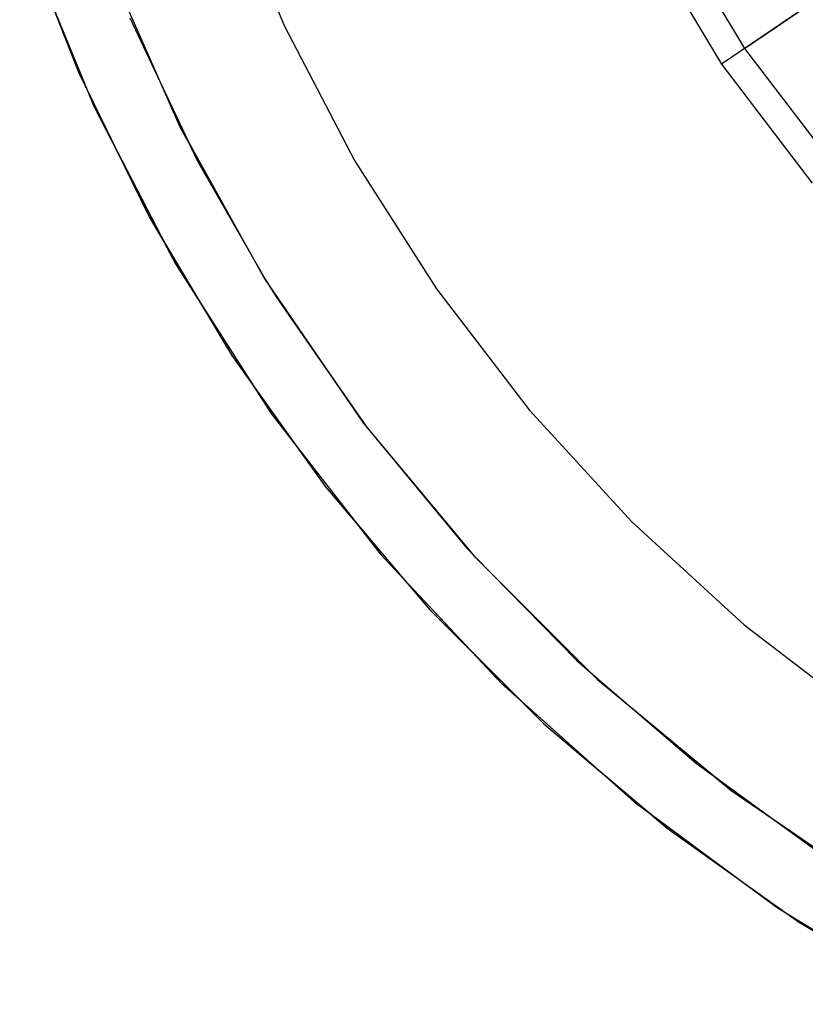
# Model space of a CAD drawing. Extents: x 0.02 to 3.36, y -1.67 to 1.67.
# Tile 1 of 26: x 0.11 to 0.78, y -1.47 to -0.63. Entities that reach past the tile are written whole.
import ezdxf

# ---------------------------------------------------------------- set-up
doc = ezdxf.new("R2010")
doc.units = 0
doc.header["$MEASUREMENT"] = 0
doc.layers.get('0').update_dxf_attribs({"color": 13, "linetype": 'CONTINUOUS'})

# ---------------------------------------------------------------- blocks, each defined once
blk = doc.blocks.new('CEARA_PM_STL')
at = {"color": 0}
for p, q in [((0.72867, -0.65177, 0.03388), (1.02194, -0.45293, 0.46073)), ((0.72867, -0.65177, 0.03388), (1.02194, -0.45293, 0.46073)), ((0.97306, -0.48607, 0.46073), (0.70885, -0.66521, 0.09293)), ((0.97306, -0.48607, 0.46073), (0.70885, -0.66521, 0.09293)), ((0.28412, -0.51168, 3.38225), (0.33407, -0.63226, 3.38225)), ((0.28412, -0.51168, 2.98855), (0.33407, -0.63226, 2.98855)), ((0.28412, -0.51168, 3.38225), (0.33407, -0.63226, 3.38225)), ((0.28412, -0.51168, 2.98855), (0.33407, -0.63226, 2.98855)), ((0.10739, -0.5433, 3.42162), (0.15766, -0.67213, 3.42162)), ((0.10739, -0.5433, 3.42162), (0.15766, -0.67213, 3.42162)), ((0.66383, -0.54402, 0.03388), (0.72867, -0.65177, 0.03388)), ((0.66383, -0.54402, 0.03388), (0.72867, -0.65177, 0.03388)), ((0.64268, -0.55523, 0.09293), (0.70885, -0.66521, 0.09293)), ((0.64268, -0.55523, 0.09293), (0.70885, -0.66521, 0.09293)), ((0.11334, -0.56033, 0.03388), (0.17083, -0.70138, 0.03388)), ((0.11334, -0.56033, 0.03388), (0.17083, -0.70138, 0.03388)), ((0.18479, -0.58311, 0.09293), (0.24501, -0.7195, 0.09293)), ((0.18479, -0.58311, 0.09293), (0.24501, -0.7195, 0.09293)), ((0.12968, -0.60042, 3.38225), (0.16515, -0.68744, 3.38225)), ((0.12968, -0.60042, 3.38225), (0.15766, -0.67213, 3.38225)), ((0.12968, -0.60042, 3.38225), (0.16515, -0.68744, 3.38225)), ((0.12968, -0.60042, 3.38225), (0.15766, -0.67213, 3.38225)), ((0.12968, -0.60042, 3.38225), (0.16515, -0.68744, 3.38225)), ((0.19336, -0.60253, 3.38225), (0.22788, -0.68069, 3.38225)), ((0.19336, -0.60253, 3.38225), (0.22788, -0.68069, 3.38225)), ((0.20191, -0.62552, 2.98855), (0.25947, -0.74784, 2.98855)), ((0.20191, -0.62552, 3.38225), (0.22788, -0.68069, 3.38225)), ((0.20191, -0.62552, 2.98855), (0.25947, -0.74784, 2.98855)), ((0.33407, -0.63226, 3.38225), (0.39433, -0.74803, 3.38225)), ((0.33407, -0.63226, 2.98855), (0.39433, -0.74803, 2.98855)), ((0.33407, -0.63226, 3.38225), (0.33407, -0.63226, 2.98855)), ((0.33407, -0.63226, 3.38225), (0.33407, -0.63226, 2.98855)), ((0.33407, -0.63226, 3.38225), (0.39433, -0.74803, 3.38225)), ((0.33407, -0.63226, 2.98855), (0.39433, -0.74803, 2.98855)), ((0.72867, -0.65177, 0.03388), (0.80477, -0.75189, 0.03388)), ((0.72867, -0.65177, 0.03388), (0.80477, -0.75189, 0.03388)), ((0.70885, -0.66521, 0.09293), (0.78652, -0.76739, 0.09293)), ((0.70885, -0.66521, 0.09293), (0.78652, -0.76739, 0.09293)), ((0.15766, -0.67213, 3.42162), (0.2184, -0.79637, 3.42162)), ((0.15766, -0.67213, 3.38225), (0.16515, -0.68744, 3.38225)), ((0.15766, -0.67213, 3.42162), (0.2184, -0.79637, 3.42162)), ((0.15766, -0.67213, 3.38225), (0.15766, -0.67213, 3.42162)), ((0.15766, -0.67213, 3.38225), (0.15766, -0.67213, 3.42162)), ((0.15766, -0.67213, 3.38225), (0.16515, -0.68744, 3.38225)), ((0.22788, -0.68069, 3.38225), (0.24501, -0.7195, 3.38225)), ((0.22788, -0.68069, 3.38225), (0.24501, -0.7195, 3.38225)), ((0.22788, -0.68069, 3.38225), (0.25227, -0.73253, 3.38225)), ((0.16515, -0.68744, 3.38225), (0.19088, -0.74008, 3.38225)), ((0.16515, -0.68744, 3.38225), (0.19088, -0.74008, 3.38225)), ((0.16515, -0.68744, 3.38225), (0.17083, -0.70138, 3.38225)), ((0.16515, -0.68744, 3.38225), (0.19088, -0.74008, 3.38225)), ((0.16515, -0.68744, 3.38225), (0.17083, -0.70138, 3.38225)), ((0.17083, -0.70138, 3.38225), (0.19088, -0.74008, 3.38225)), ((0.17083, -0.70138, 3.38225), (0.17083, -0.70138, 0.03388)), ((0.17083, -0.70138, 0.03388), (0.2409, -0.83661, 0.03388)), ((0.17083, -0.70138, 0.03388), (0.2409, -0.83661, 0.03388)), ((0.17083, -0.70138, 3.38225), (0.17083, -0.70138, 0.03388)), ((0.17083, -0.70138, 3.38225), (0.19088, -0.74008, 3.38225)), ((0.24501, -0.7195, 3.38225), (0.25227, -0.73253, 3.38225)), ((0.24501, -0.7195, 0.09293), (0.24501, -0.7195, 3.38225)), ((0.24501, -0.7195, 0.09293), (0.31756, -0.84975, 0.09293)), ((0.24501, -0.7195, 0.09293), (0.24501, -0.7195, 3.38225)), ((0.24501, -0.7195, 3.38225), (0.25227, -0.73253, 3.38225)), ((0.24501, -0.7195, 0.09293), (0.31756, -0.84975, 0.09293)), ((0.25227, -0.73253, 3.38225), (0.29702, -0.81286, 3.38225)), ((0.25227, -0.73253, 3.38225), (0.29702, -0.81286, 3.38225)), ((0.25227, -0.73253, 3.38225), (0.25947, -0.74784, 3.38225)), ((0.19088, -0.74008, 3.38225), (0.23104, -0.81758, 3.38225)), ((0.19088, -0.74008, 3.38225), (0.2184, -0.79637, 3.38225)), ((0.19088, -0.74008, 3.38225), (0.23104, -0.81758, 3.38225)), ((0.19088, -0.74008, 3.38225), (0.2184, -0.79637, 3.38225)), ((0.19088, -0.74008, 3.38225), (0.23104, -0.81758, 3.38225)), ((0.25947, -0.74784, 2.98855), (0.25947, -0.74784, 3.38225)), ((0.25947, -0.74784, 2.98855), (0.31784, -0.84959, 2.98855)), ((0.25947, -0.74784, 3.38225), (0.29702, -0.81286, 3.38225)), ((0.25947, -0.74784, 2.98855), (0.25947, -0.74784, 3.38225)), ((0.25947, -0.74784, 2.98855), (0.31784, -0.84959, 2.98855)), ((0.39433, -0.74803, 3.38225), (0.46446, -0.85811, 3.38225)), ((0.39433, -0.74803, 2.98855), (0.46446, -0.85811, 2.98855)), ((0.39433, -0.74803, 3.38225), (0.39433, -0.74803, 2.98855)), ((0.39433, -0.74803, 3.38225), (0.46446, -0.85811, 3.38225)), ((0.39433, -0.74803, 2.98855), (0.46446, -0.85811, 2.98855)), ((0.39433, -0.74803, 3.38225), (0.39433, -0.74803, 2.98855)), ((0.2184, -0.79637, 3.42162), (0.28919, -0.91517, 3.42162)), ((0.2184, -0.79637, 3.38225), (0.23104, -0.81758, 3.38225)), ((0.2184, -0.79637, 3.42162), (0.28919, -0.91517, 3.42162)), ((0.2184, -0.79637, 3.38225), (0.2184, -0.79637, 3.42162)), ((0.2184, -0.79637, 3.38225), (0.2184, -0.79637, 3.42162)), ((0.2184, -0.79637, 3.38225), (0.23104, -0.81758, 3.38225)), ((0.23104, -0.81758, 3.38225), (0.26247, -0.87033, 3.38225)), ((0.23104, -0.81758, 3.38225), (0.26247, -0.87033, 3.38225)), ((0.23104, -0.81758, 3.38225), (0.2409, -0.83661, 3.38225)), ((0.23104, -0.81758, 3.38225), (0.26247, -0.87033, 3.38225)), ((0.23104, -0.81758, 3.38225), (0.2409, -0.83661, 3.38225)), ((0.29702, -0.81286, 3.38225), (0.31756, -0.84975, 3.38225)), ((0.29702, -0.81286, 3.38225), (0.31756, -0.84975, 3.38225)), ((0.29702, -0.81286, 3.38225), (0.31756, -0.84975, 3.38225)), ((0.2409, -0.83661, 3.38225), (0.2409, -0.83661, 0.03388)), ((0.2409, -0.83661, 0.03388), (0.32298, -0.96492, 0.03388)), ((0.2409, -0.83661, 3.38225), (0.26247, -0.87033, 3.38225)), ((0.2409, -0.83661, 3.38225), (0.2409, -0.83661, 0.03388)), ((0.2409, -0.83661, 0.03388), (0.32298, -0.96492, 0.03388)), ((0.2409, -0.83661, 3.38225), (0.26247, -0.87033, 3.38225)), ((0.31756, -0.84975, 0.09293), (0.31784, -0.84959, 2.98855)), ((0.31784, -0.84959, 2.98855), (0.31756, -0.84975, 3.38225)), ((0.31756, -0.84975, 0.09293), (0.31784, -0.84959, 2.98855)), ((0.31784, -0.84959, 2.98855), (0.31756, -0.84975, 3.38225)), ((0.31784, -0.84959, 2.98855), (0.31756, -0.84975, 3.38225)), ((0.31784, -0.84959, 2.98855), (0.31756, -0.84975, 3.38225)), ((0.31756, -0.84975, 3.38225), (0.32234, -0.85673, 3.38225)), ((0.31756, -0.84975, 0.09293), (0.40182, -0.97276, 0.09293)), ((0.31756, -0.84975, 3.38225), (0.32234, -0.85673, 3.38225)), ((0.31756, -0.84975, 0.09293), (0.40182, -0.97276, 0.09293)), ((0.31756, -0.84975, 3.38225), (0.32234, -0.85673, 3.38225)), ((0.31784, -0.84959, 2.98855), (0.32707, -0.86492, 2.98855)), ((0.31784, -0.84959, 2.98855), (0.32707, -0.86492, 2.98855)), ((0.32234, -0.85673, 3.38225), (0.32707, -0.86492, 3.38225)), ((0.32234, -0.85673, 3.38225), (0.32707, -0.86492, 3.38225)), ((0.32234, -0.85673, 3.38225), (0.32707, -0.86492, 3.38225)), ((0.46446, -0.85811, 3.38225), (0.54391, -0.96165, 3.38225)), ((0.46446, -0.85811, 2.98855), (0.54391, -0.96165, 2.98855)), ((0.46446, -0.85811, 3.38225), (0.46446, -0.85811, 2.98855)), ((0.46446, -0.85811, 3.38225), (0.46446, -0.85811, 2.98855)), ((0.46446, -0.85811, 3.38225), (0.54391, -0.96165, 3.38225)), ((0.46446, -0.85811, 2.98855), (0.54391, -0.96165, 2.98855)), ((0.32707, -0.86492, 3.38225), (0.38834, -0.95308, 3.38225)), ((0.32707, -0.86492, 3.38225), (0.38834, -0.95308, 3.38225)), ((0.32707, -0.86492, 2.98855), (0.40189, -0.97271, 2.98855)), ((0.32707, -0.86492, 2.98855), (0.40189, -0.97271, 2.98855)), ((0.32707, -0.86492, 3.38225), (0.38834, -0.95308, 3.38225)), ((0.32707, -0.86492, 2.98855), (0.32707, -0.86492, 3.38225)), ((0.32707, -0.86492, 2.98855), (0.32707, -0.86492, 3.38225)), ((0.26247, -0.87033, 3.38225), (0.30811, -0.94167, 3.38225)), ((0.26247, -0.87033, 3.38225), (0.28919, -0.91517, 3.38225)), ((0.26247, -0.87033, 3.38225), (0.30811, -0.94167, 3.38225)), ((0.26247, -0.87033, 3.38225), (0.28919, -0.91517, 3.38225)), ((0.26247, -0.87033, 3.38225), (0.30811, -0.94167, 3.38225)), ((0.28919, -0.91517, 3.42162), (0.36955, -1.02772, 3.42162)), ((0.28919, -0.91517, 3.38225), (0.28919, -0.91517, 3.42162)), ((0.28919, -0.91517, 3.38225), (0.30811, -0.94167, 3.38225)), ((0.28919, -0.91517, 3.42162), (0.36955, -1.02772, 3.42162)), ((0.28919, -0.91517, 3.38225), (0.28919, -0.91517, 3.42162)), ((0.28919, -0.91517, 3.38225), (0.30811, -0.94167, 3.38225)), ((0.30811, -0.94167, 3.38225), (0.34446, -0.99257, 3.38225)), ((0.30811, -0.94167, 3.38225), (0.34446, -0.99257, 3.38225)), ((0.30811, -0.94167, 3.38225), (0.32298, -0.96492, 3.38225)), ((0.30811, -0.94167, 3.38225), (0.34446, -0.99257, 3.38225)), ((0.30811, -0.94167, 3.38225), (0.32298, -0.96492, 3.38225)), ((0.38834, -0.95308, 3.38225), (0.40182, -0.97276, 3.38225)), ((0.38834, -0.95308, 3.38225), (0.40182, -0.97276, 3.38225)), ((0.38834, -0.95308, 3.38225), (0.40182, -0.97276, 3.38225)), ((0.54391, -0.96165, 3.38225), (0.63208, -1.05788, 3.38225)), ((0.54391, -0.96165, 2.98855), (0.63208, -1.05788, 2.98855)), ((0.54391, -0.96165, 3.38225), (0.54391, -0.96165, 2.98855)), ((0.54391, -0.96165, 3.38225), (0.54391, -0.96165, 2.98855)), ((0.54391, -0.96165, 3.38225), (0.63208, -1.05788, 3.38225)), ((0.54391, -0.96165, 2.98855), (0.63208, -1.05788, 2.98855)), ((0.32298, -0.96492, 3.38225), (0.34446, -0.99257, 3.38225)), ((0.32298, -0.96492, 3.38225), (0.32298, -0.96492, 0.03388)), ((0.32298, -0.96492, 0.03388), (0.41639, -1.08523, 0.03388)), ((0.32298, -0.96492, 0.03388), (0.41639, -1.08523, 0.03388)), ((0.32298, -0.96492, 3.38225), (0.32298, -0.96492, 0.03388)), ((0.32298, -0.96492, 3.38225), (0.34446, -0.99257, 3.38225)), ((0.40182, -0.97276, 0.09293), (0.40189, -0.97271, 2.98855)), ((0.40189, -0.97271, 2.98855), (0.40182, -0.97276, 3.38225)), ((0.40182, -0.97276, 0.09293), (0.40189, -0.97271, 2.98855)), ((0.40189, -0.97271, 2.98855), (0.40182, -0.97276, 3.38225)), ((0.40189, -0.97271, 2.98855), (0.40182, -0.97276, 3.38225)), ((0.40189, -0.97271, 2.98855), (0.40182, -0.97276, 3.38225)), ((0.40182, -0.97276, 0.09293), (0.49707, -1.08746, 0.09293)), ((0.40182, -0.97276, 3.38225), (0.40303, -0.97421, 3.38225)), ((0.40182, -0.97276, 3.38225), (0.40303, -0.97421, 3.38225)), ((0.40182, -0.97276, 0.09293), (0.49707, -1.08746, 0.09293)), ((0.40182, -0.97276, 3.38225), (0.40303, -0.97421, 3.38225)), ((0.40189, -0.97271, 2.98855), (0.40422, -0.97593, 2.98855)), ((0.40189, -0.97271, 2.98855), (0.40422, -0.97593, 2.98855)), ((0.40303, -0.97421, 3.38225), (0.40422, -0.97593, 3.38225)), ((0.40303, -0.97421, 3.38225), (0.40422, -0.97593, 3.38225)), ((0.40303, -0.97421, 3.38225), (0.40422, -0.97593, 3.38225)), ((0.40422, -0.97593, 3.38225), (0.4904, -1.08009, 3.38225)), ((0.40422, -0.97593, 3.38225), (0.4904, -1.08009, 3.38225)), ((0.40422, -0.97593, 2.98855), (0.4904, -1.08009, 2.98855)), ((0.40422, -0.97593, 3.38225), (0.4904, -1.08009, 3.38225)), ((0.40422, -0.97593, 2.98855), (0.40422, -0.97593, 3.38225)), ((0.40422, -0.97593, 2.98855), (0.4904, -1.08009, 2.98855)), ((0.40422, -0.97593, 2.98855), (0.40422, -0.97593, 3.38225)), ((0.34446, -0.99257, 3.38225), (0.39589, -1.05881, 3.38225)), ((0.34446, -0.99257, 3.38225), (0.36955, -1.02772, 3.38225)), ((0.34446, -0.99257, 3.38225), (0.39589, -1.05881, 3.38225)), ((0.34446, -0.99257, 3.38225), (0.36955, -1.02772, 3.38225)), ((0.34446, -0.99257, 3.38225), (0.39589, -1.05881, 3.38225)), ((0.36955, -1.02772, 3.42162), (0.45893, -1.13325, 3.42162)), ((0.36955, -1.02772, 3.38225), (0.36955, -1.02772, 3.42162)), ((0.36955, -1.02772, 3.38225), (0.39589, -1.05881, 3.38225)), ((0.36955, -1.02772, 3.42162), (0.45893, -1.13325, 3.42162)), ((0.36955, -1.02772, 3.38225), (0.36955, -1.02772, 3.42162)), ((0.36955, -1.02772, 3.38225), (0.39589, -1.05881, 3.38225)), ((0.39589, -1.05881, 3.38225), (0.4364, -1.10665, 3.38225)), ((0.39589, -1.05881, 3.38225), (0.4364, -1.10665, 3.38225)), ((0.39589, -1.05881, 3.38225), (0.41639, -1.08523, 3.38225)), ((0.39589, -1.05881, 3.38225), (0.4364, -1.10665, 3.38225)), ((0.39589, -1.05881, 3.38225), (0.41639, -1.08523, 3.38225)), ((0.63208, -1.05788, 3.38225), (0.72831, -1.14605, 3.38225)), ((0.63208, -1.05788, 2.98855), (0.72831, -1.14605, 2.98855)), ((0.63208, -1.05788, 3.38225), (0.63208, -1.05788, 2.98855)), ((0.63208, -1.05788, 3.38225), (0.63208, -1.05788, 2.98855)), ((0.63208, -1.05788, 3.38225), (0.72831, -1.14605, 3.38225)), ((0.63208, -1.05788, 2.98855), (0.72831, -1.14605, 2.98855)), ((0.4904, -1.08009, 3.38225), (0.49406, -1.08383, 3.38225)), ((0.4904, -1.08009, 3.38225), (0.49406, -1.08383, 3.38225)), ((0.4904, -1.08009, 2.98855), (0.49721, -1.08733, 2.98855)), ((0.4904, -1.08009, 3.38225), (0.49406, -1.08383, 3.38225)), ((0.4904, -1.08009, 2.98855), (0.4904, -1.08009, 3.38225)), ((0.4904, -1.08009, 2.98855), (0.4904, -1.08009, 3.38225)), ((0.4904, -1.08009, 2.98855), (0.49721, -1.08733, 2.98855)), ((0.41639, -1.08523, 3.38225), (0.41639, -1.08523, 0.03388)), ((0.41639, -1.08523, 0.03388), (0.52035, -1.19654, 0.03388)), ((0.41639, -1.08523, 3.38225), (0.4364, -1.10665, 3.38225)), ((0.41639, -1.08523, 3.38225), (0.41639, -1.08523, 0.03388)), ((0.41639, -1.08523, 0.03388), (0.52035, -1.19654, 0.03388)), ((0.41639, -1.08523, 3.38225), (0.4364, -1.10665, 3.38225)), ((0.49406, -1.08383, 3.38225), (0.49707, -1.08746, 3.38225)), ((0.49406, -1.08383, 3.38225), (0.49707, -1.08746, 3.38225)), ((0.49406, -1.08383, 3.38225), (0.49707, -1.08746, 3.38225)), ((0.49707, -1.08746, 0.09293), (0.49721, -1.08733, 2.98855)), ((0.49721, -1.08733, 2.98855), (0.49707, -1.08746, 3.38225)), ((0.49707, -1.08746, 0.09293), (0.49721, -1.08733, 2.98855)), ((0.49721, -1.08733, 2.98855), (0.49707, -1.08746, 3.38225)), ((0.49721, -1.08733, 2.98855), (0.49707, -1.08746, 3.38225)), ((0.49721, -1.08733, 2.98855), (0.49707, -1.08746, 3.38225)), ((0.49707, -1.08746, 3.38225), (0.52312, -1.11351, 3.38225)), ((0.49707, -1.08746, 0.09293), (0.6025, -1.19289, 0.09293)), ((0.49707, -1.08746, 3.38225), (0.52312, -1.11351, 3.38225)), ((0.49707, -1.08746, 0.09293), (0.6025, -1.19289, 0.09293)), ((0.49707, -1.08746, 3.38225), (0.52312, -1.11351, 3.38225)), ((0.49721, -1.08733, 2.98855), (0.58498, -1.17668, 2.98855)), ((0.49721, -1.08733, 2.98855), (0.58498, -1.17668, 2.98855)), ((0.4364, -1.10665, 3.38225), (0.49394, -1.16826, 3.38225)), ((0.4364, -1.10665, 3.38225), (0.45893, -1.13325, 3.38225)), ((0.4364, -1.10665, 3.38225), (0.49394, -1.16826, 3.38225)), ((0.4364, -1.10665, 3.38225), (0.45893, -1.13325, 3.38225)), ((0.4364, -1.10665, 3.38225), (0.49394, -1.16826, 3.38225)), ((0.52312, -1.11351, 3.38225), (0.58498, -1.17668, 3.38225)), ((0.52312, -1.11351, 3.38225), (0.58498, -1.17668, 3.38225)), ((0.52312, -1.11351, 3.38225), (0.58498, -1.17668, 3.38225)), ((0.45893, -1.13325, 3.42162), (0.55671, -1.23103, 3.42162)), ((0.45893, -1.13325, 3.38225), (0.45893, -1.13325, 3.42162)), ((0.45893, -1.13325, 3.38225), (0.49394, -1.16826, 3.38225)), ((0.45893, -1.13325, 3.42162), (0.55671, -1.23103, 3.42162)), ((0.45893, -1.13325, 3.38225), (0.45893, -1.13325, 3.42162)), ((0.45893, -1.13325, 3.38225), (0.49394, -1.16826, 3.38225)), ((0.72831, -1.14605, 3.38225), (0.83185, -1.2255, 3.38225)), ((0.72831, -1.14605, 2.98855), (0.83185, -1.2255, 2.98855)), ((0.72831, -1.14605, 3.38225), (0.72831, -1.14605, 2.98855)), ((0.72831, -1.14605, 3.38225), (0.83185, -1.2255, 3.38225)), ((0.72831, -1.14605, 2.98855), (0.83185, -1.2255, 2.98855)), ((0.72831, -1.14605, 3.38225), (0.72831, -1.14605, 2.98855)), ((0.49394, -1.16826, 3.38225), (0.53768, -1.212, 3.38225)), ((0.49394, -1.16826, 3.38225), (0.53768, -1.212, 3.38225)), ((0.49394, -1.16826, 3.38225), (0.52035, -1.19654, 3.38225)), ((0.49394, -1.16826, 3.38225), (0.53768, -1.212, 3.38225)), ((0.49394, -1.16826, 3.38225), (0.52035, -1.19654, 3.38225)), ((0.58498, -1.17668, 3.38225), (0.59455, -1.18494, 3.38225)), ((0.58498, -1.17668, 3.38225), (0.59455, -1.18494, 3.38225)), ((0.58498, -1.17668, 2.98855), (0.60277, -1.19258, 2.98855)), ((0.58498, -1.17668, 3.38225), (0.59455, -1.18494, 3.38225)), ((0.58498, -1.17668, 2.98855), (0.58498, -1.17668, 3.38225)), ((0.58498, -1.17668, 2.98855), (0.60277, -1.19258, 2.98855)), ((0.58498, -1.17668, 2.98855), (0.58498, -1.17668, 3.38225)), ((0.59455, -1.18494, 3.38225), (0.6025, -1.19289, 3.38225)), ((0.59455, -1.18494, 3.38225), (0.6025, -1.19289, 3.38225)), ((0.59455, -1.18494, 3.38225), (0.6025, -1.19289, 3.38225)), ((0.52035, -1.19654, 0.03388), (0.63401, -1.29794, 0.03388)), ((0.52035, -1.19654, 3.38225), (0.53768, -1.212, 3.38225)), ((0.52035, -1.19654, 3.38225), (0.52035, -1.19654, 0.03388)), ((0.52035, -1.19654, 0.03388), (0.63401, -1.29794, 0.03388)), ((0.52035, -1.19654, 3.38225), (0.52035, -1.19654, 0.03388)), ((0.52035, -1.19654, 3.38225), (0.53768, -1.212, 3.38225)), ((0.6025, -1.19289, 0.09293), (0.60277, -1.19258, 2.98855)), ((0.60277, -1.19258, 2.98855), (0.6025, -1.19289, 3.38225)), ((0.6025, -1.19289, 0.09293), (0.60277, -1.19258, 2.98855)), ((0.60277, -1.19258, 2.98855), (0.6025, -1.19289, 3.38225)), ((0.60277, -1.19258, 2.98855), (0.6025, -1.19289, 3.38225)), ((0.60277, -1.19258, 2.98855), (0.6025, -1.19289, 3.38225)), ((0.6025, -1.19289, 3.38225), (0.63566, -1.22042, 3.38225)), ((0.6025, -1.19289, 0.09293), (0.7172, -1.28814, 0.09293)), ((0.6025, -1.19289, 3.38225), (0.63566, -1.22042, 3.38225)), ((0.6025, -1.19289, 0.09293), (0.7172, -1.28814, 0.09293)), ((0.6025, -1.19289, 3.38225), (0.63566, -1.22042, 3.38225)), ((0.60277, -1.19258, 2.98855), (0.68732, -1.26502, 2.98855)), ((0.60277, -1.19258, 2.98855), (0.68732, -1.26502, 2.98855)), ((0.53768, -1.212, 3.38225), (0.60207, -1.26945, 3.38225)), ((0.53768, -1.212, 3.38225), (0.55671, -1.23103, 3.38225)), ((0.53768, -1.212, 3.38225), (0.60207, -1.26945, 3.38225)), ((0.53768, -1.212, 3.38225), (0.55671, -1.23103, 3.38225)), ((0.53768, -1.212, 3.38225), (0.60207, -1.26945, 3.38225)), ((0.63566, -1.22042, 3.38225), (0.70363, -1.27687, 3.38225)), ((0.63566, -1.22042, 3.38225), (0.70363, -1.27687, 3.38225)), ((0.63566, -1.22042, 3.38225), (0.68732, -1.26502, 3.38225)), ((0.55671, -1.23103, 3.42162), (0.66224, -1.32041, 3.42162)), ((0.55671, -1.23103, 3.38225), (0.60207, -1.26945, 3.38225)), ((0.55671, -1.23103, 3.42162), (0.66224, -1.32041, 3.42162)), ((0.55671, -1.23103, 3.38225), (0.55671, -1.23103, 3.42162)), ((0.55671, -1.23103, 3.38225), (0.55671, -1.23103, 3.42162)), ((0.55671, -1.23103, 3.38225), (0.60207, -1.26945, 3.38225)), ((0.68732, -1.26502, 2.98855), (0.79669, -1.34448, 2.98855)), ((0.68732, -1.26502, 3.38225), (0.70363, -1.27687, 3.38225)), ((0.68732, -1.26502, 2.98855), (0.68732, -1.26502, 3.38225)), ((0.68732, -1.26502, 2.98855), (0.79669, -1.34448, 2.98855)), ((0.68732, -1.26502, 2.98855), (0.68732, -1.26502, 3.38225)), ((0.60207, -1.26945, 3.38225), (0.64758, -1.308, 3.38225)), ((0.60207, -1.26945, 3.38225), (0.64758, -1.308, 3.38225)), ((0.60207, -1.26945, 3.38225), (0.63401, -1.29794, 3.38225)), ((0.60207, -1.26945, 3.38225), (0.64758, -1.308, 3.38225)), ((0.60207, -1.26945, 3.38225), (0.63401, -1.29794, 3.38225)), ((0.70363, -1.27687, 3.38225), (0.7172, -1.28814, 3.38225)), ((0.70363, -1.27687, 3.38225), (0.7172, -1.28814, 3.38225)), ((0.70363, -1.27687, 3.38225), (0.75115, -1.31139, 3.38225)), ((0.7172, -1.28814, 0.09293), (0.84021, -1.3724, 0.09293)), ((0.7172, -1.28814, 0.09293), (0.7172, -1.28814, 3.38225)), ((0.7172, -1.28814, 3.38225), (0.75115, -1.31139, 3.38225)), ((0.7172, -1.28814, 3.38225), (0.75115, -1.31139, 3.38225)), ((0.7172, -1.28814, 0.09293), (0.7172, -1.28814, 3.38225)), ((0.7172, -1.28814, 0.09293), (0.84021, -1.3724, 0.09293)), ((0.63401, -1.29794, 3.38225), (0.64758, -1.308, 3.38225)), ((0.63401, -1.29794, 3.38225), (0.63401, -1.29794, 0.03388)), ((0.63401, -1.29794, 0.03388), (0.75641, -1.38859, 0.03388)), ((0.63401, -1.29794, 0.03388), (0.75641, -1.38859, 0.03388)), ((0.63401, -1.29794, 3.38225), (0.63401, -1.29794, 0.03388)), ((0.63401, -1.29794, 3.38225), (0.64758, -1.308, 3.38225)), ((0.64758, -1.308, 3.38225), (0.72097, -1.36234, 3.38225)), ((0.64758, -1.308, 3.38225), (0.66224, -1.32041, 3.38225)), ((0.64758, -1.308, 3.38225), (0.72097, -1.36234, 3.38225)), ((0.64758, -1.308, 3.38225), (0.66224, -1.32041, 3.38225)), ((0.64758, -1.308, 3.38225), (0.72097, -1.36234, 3.38225)), ((0.75115, -1.31139, 3.38225), (0.82051, -1.35891, 3.38225)), ((0.75115, -1.31139, 3.38225), (0.82051, -1.35891, 3.38225)), ((0.75115, -1.31139, 3.38225), (0.79669, -1.34448, 3.38225)), ((0.66224, -1.32041, 3.42162), (0.77479, -1.40077, 3.42162)), ((0.66224, -1.32041, 3.38225), (0.72097, -1.36234, 3.38225)), ((0.66224, -1.32041, 3.42162), (0.77479, -1.40077, 3.42162)), ((0.66224, -1.32041, 3.38225), (0.66224, -1.32041, 3.42162)), ((0.66224, -1.32041, 3.38225), (0.66224, -1.32041, 3.42162)), ((0.66224, -1.32041, 3.38225), (0.72097, -1.36234, 3.38225)), ((0.72097, -1.36234, 3.38225), (0.75641, -1.38859, 3.38225)), ((0.72097, -1.36234, 3.38225), (0.75641, -1.38859, 3.38225)), ((0.72097, -1.36234, 3.38225), (0.75641, -1.38859, 3.38225)), ((0.75641, -1.38859, 3.38225), (0.7653, -1.39399, 3.38225)), ((0.75641, -1.38859, 3.38225), (0.7653, -1.39399, 3.38225)), ((0.75641, -1.38859, 3.38225), (0.7653, -1.39399, 3.38225)), ((0.75641, -1.38859, 3.38225), (0.75641, -1.38859, 0.03388)), ((0.75641, -1.38859, 0.03388), (0.88655, -1.46773, 0.03388)), ((0.75641, -1.38859, 3.38225), (0.75641, -1.38859, 0.03388)), ((0.75641, -1.38859, 0.03388), (0.88655, -1.46773, 0.03388)), ((0.7653, -1.39399, 3.38225), (0.77479, -1.40077, 3.38225)), ((0.7653, -1.39399, 3.38225), (0.77479, -1.40077, 3.38225)), ((0.7653, -1.39399, 3.38225), (0.77479, -1.40077, 3.38225)), ((0.77479, -1.40077, 3.38225), (0.85686, -1.44967, 3.38225)), ((0.77479, -1.40077, 3.42162), (0.89359, -1.47156, 3.42162)), ((0.77479, -1.40077, 3.38225), (0.85686, -1.44967, 3.38225)), ((0.77479, -1.40077, 3.42162), (0.89359, -1.47156, 3.42162)), ((0.77479, -1.40077, 3.38225), (0.77479, -1.40077, 3.42162)), ((0.77479, -1.40077, 3.38225), (0.77479, -1.40077, 3.42162)), ((0.77479, -1.40077, 3.38225), (0.85686, -1.44967, 3.38225))]:
    blk.add_line(p, q, dxfattribs=at)

msp = doc.modelspace()

# ---------------------------------------------------------------- block references
at = {"color": 0}
msp.add_blockref('CEARA_PM_STL', (0, 0), dxfattribs=at)

doc.saveas('drawing.dxf')
